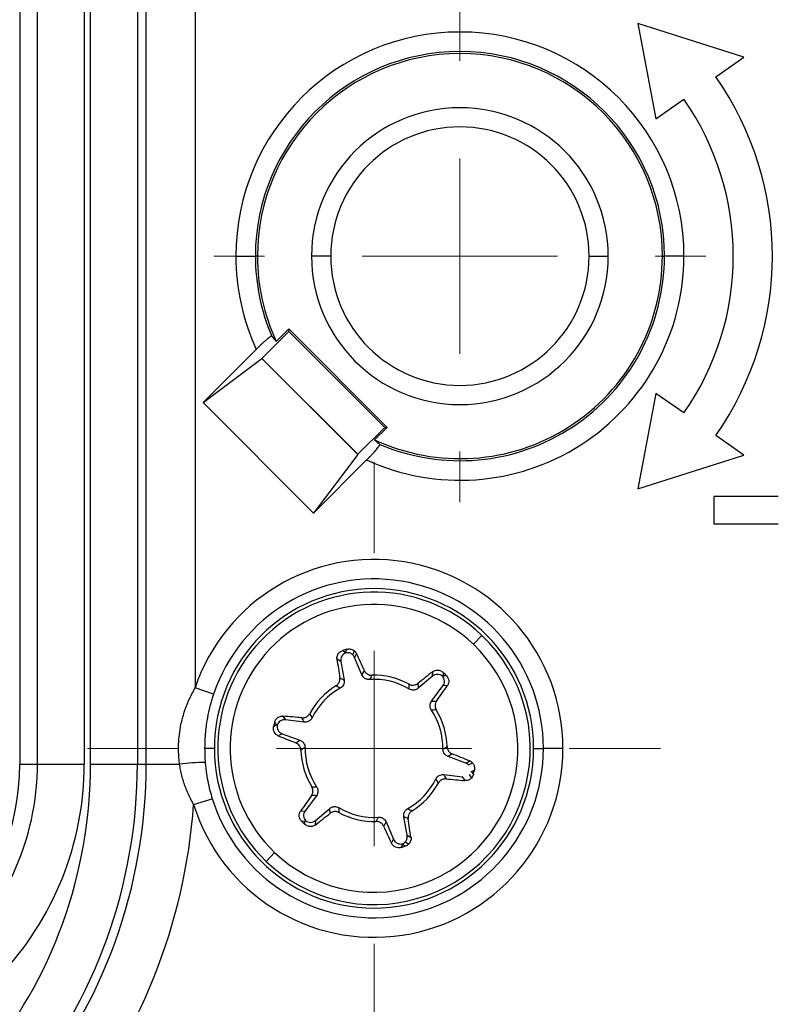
# Model space of a CAD drawing. Header units: millimetres. Extents: x 5 to 597, y 5 to 415.
# Tile 27 of 132: x 248.41 to 252.28, y 317.12 to 322.16. Entities that reach past the tile are written whole.
import ezdxf

# ---------------------------------------------------------------- set-up
doc = ezdxf.new("R2010")
doc.units = ezdxf.units.MM
doc.styles.add('SLDTEXTSTYLE0', font='ARIAL.TTF', dxfattribs={"width": 0.948})
doc.dimstyles.new('SLDDIMSTYLE5', dxfattribs={"dimtxt": 2.5, "dimasz": 2.5, "dimexe": 0, "dimexo": 0.0625, "dimtad": 1, "dimdec": 0, "dimlfac": 5, "dimrnd": 1e-09, "dimzin": 12, "dimdsep": 46, "dimtxsty": 'SLDTEXTSTYLE0', "dimsah": 1, "dimcen": 0.09, "dimadec": 0, "dimazin": 3, "dimtfac": 1, "dimtdec": 0, "dimtofl": 0, "dimtmove": 0, "dimatfit": 3, "dimfxl": 0, "dimfrac": 2, "dimtolj": 1, "dimtzin": 12, "dimarcsym": 0})

# ---------------------------------------------------------------- blocks, each defined once
blk = doc.blocks.new('_D_6')
at = {"color": 7, "linetype": 'Continuous', "lineweight": 0}
for p, q in [((242.0878, 322.1208), (242.0878, 294.7191)), ((262.6454, 322.1208), (262.6454, 314.1311)), ((262.6454, 312.6071), (262.6454, 303.9311)), ((262.6454, 302.4071), (262.6454, 294.7191)), ((262.6454, 295.7191), (242.0878, 295.7191))]:
    blk.add_line(p, q, dxfattribs=at)
at = {"color": 7, "linetype": 'Continuous', "lineweight": 18}
for points in [[(242.0878, 295.7191), (244.5878, 295.4091), (244.5878, 296.0291)], [(262.6454, 295.7191), (260.1454, 296.0291), (260.1454, 295.4091)]]:
    blk.add_solid(points, dxfattribs=at)
at = {"color": 7, "linetype": 'Continuous', "lineweight": 18, "insert": (250.5211, 298.9418), "char_height": 2.5, "attachment_point": 1, "style": 'SLDTEXTSTYLE0'}
blk.add_mtext('103', dxfattribs=at)
blk = doc.blocks.new('SW_CENTERMARKSYMBOL_7')
at = {"color": 0, "linetype": 'Continuous', "lineweight": 18}
for p, q in [((0, 1), (0, 1.4674)), ((0, 0), (0, 0.5)), ((-1, 0), (-1.4674, 0)), ((0, 0), (-0.5, 0)), ((0, 0), (0, -0.5)), ((0, 0), (0.5, 0)), ((1, 0), (1.4674, 0)), ((0, -1), (0, -1.4674))]:
    blk.add_line(p, q, dxfattribs=at)
blk = doc.blocks.new('SW_CENTERMARKSYMBOL_10')
at = {"color": 0, "linetype": 'Continuous', "lineweight": 18}
for p, q in [((0, 1), (0, 1.2599)), ((0, 0), (0, 0.5)), ((-1, 0), (-1.2599, 0)), ((0, 0), (-0.5, 0)), ((0, 0), (0, -0.5)), ((0, 0), (0.5, 0)), ((1, 0), (1.2599, 0)), ((0, -1), (0, -1.2599))]:
    blk.add_line(p, q, dxfattribs=at)

msp = doc.modelspace()

# ---------------------------------------------------------------- linework, layer by layer
at = {"color": 7, "linetype": 'Continuous', "lineweight": 25}
for p, q in [((248.4121, 322.545), (248.4121, 318.349)), ((248.4122, 322.545), (248.4122, 318.349)), ((248.5029, 318.349), (248.5029, 322.545)), ((248.7428, 322.545), (248.7428, 318.349)), ((248.7752, 318.349), (248.7752, 322.545)), ((249.0151, 322.545), (249.0151, 318.349)), ((249.0602, 318.349), (249.0602, 322.545)), ((249.3101, 322.545), (249.3101, 318.7389)), ((251.5785, 322.1401), (251.6699, 321.6516)), ((252.1207, 321.9673), (251.5785, 322.1401)), ((251.9772, 321.8668), (252.1207, 321.9673)), ((251.6699, 321.6516), (251.8134, 321.7521)), ((249.5192, 320.9491), (249.6191, 320.9491)), ((249.6297, 320.9491), (249.6191, 320.9491)), ((250.005, 320.9491), (249.9067, 320.9491)), ((251.3282, 320.9491), (251.4264, 320.9491)), ((251.7035, 320.9491), (251.714, 320.9491)), ((251.814, 320.9491), (251.714, 320.9491)), ((249.7898, 320.5637), (249.6519, 320.4258)), ((249.7898, 320.5761), (249.7261, 320.5124)), ((249.7898, 320.5637), (249.7898, 320.5761)), ((250.2936, 320.0722), (249.7898, 320.5761)), ((250.2812, 320.0722), (249.7898, 320.5637)), ((249.6233, 320.4715), (249.3514, 320.1995)), ((249.3514, 320.1995), (249.6516, 320.4258)), ((249.6519, 320.4258), (249.6516, 320.4258)), ((249.6516, 320.4258), (250.1433, 319.9341)), ((249.6519, 320.4258), (250.1433, 319.9344)), ((251.6699, 320.2465), (251.5785, 319.7581)), ((251.8134, 320.1461), (251.6699, 320.2465)), ((249.917, 319.6338), (249.3514, 320.1995)), ((250.1433, 319.9344), (250.2812, 320.0722)), ((250.2299, 320.0086), (250.2936, 320.0722)), ((250.2812, 320.0722), (250.2936, 320.0722)), ((252.1207, 319.9309), (251.9772, 320.0313)), ((250.1433, 319.9341), (249.917, 319.6338)), ((249.917, 319.6338), (250.189, 319.9058)), ((250.1433, 319.9344), (250.1433, 319.9341)), ((251.5785, 319.7581), (252.1207, 319.9309)), ((251.9666, 319.7191), (251.9666, 319.5791)), ((252.2968, 319.7191), (251.9666, 319.7191)), ((251.9666, 319.5791), (252.2968, 319.5791)), ((250.7356, 318.9619), (250.7792, 319.0075)), ((250.0807, 318.9214), (250.0878, 318.9363)), ((250.0566, 318.8737), (250.0371, 318.8857)), ((250.0666, 318.9301), (250.0807, 318.9214)), ((250.1174, 318.9078), (250.1269, 318.9278)), ((250.1364, 318.9152), (250.1266, 318.8945)), ((250.1643, 318.8057), (250.1266, 318.8945)), ((250.0566, 318.8737), (250.0736, 318.779)), ((250.5266, 318.7986), (250.4531, 318.7365)), ((250.5266, 318.7986), (250.5273, 318.8215)), ((250.5805, 318.8181), (250.58, 318.8016)), ((250.58, 318.8016), (250.5965, 318.8029)), ((249.4048, 318.7069), (249.3101, 318.7389)), ((250.5216, 318.6714), (250.5797, 318.7484)), ((250.6024, 318.7502), (250.5797, 318.7484)), ((249.7605, 318.594), (249.7735, 318.5752)), ((249.7127, 318.541), (249.7273, 318.5489)), ((249.7273, 318.5489), (249.7179, 318.5625)), ((249.8692, 318.5634), (249.7735, 318.5752)), ((249.7566, 318.5041), (249.7364, 318.4933)), ((249.7566, 318.5041), (249.8471, 318.4715)), ((249.409, 318.4291), (249.3594, 318.4291)), ((250.6966, 318.354), (250.6061, 318.3866)), ((251.0442, 318.4291), (251.094, 318.4291)), ((251.194, 318.4291), (251.094, 318.4291)), ((248.4122, 318.349), (248.4121, 318.349)), ((248.4122, 318.349), (248.5029, 318.349)), ((248.5029, 318.349), (248.7428, 318.349)), ((248.7752, 318.349), (249.0151, 318.349)), ((249.0151, 318.349), (249.0602, 318.349)), ((249.0602, 318.349), (249.2311, 318.349)), ((250.6966, 318.354), (250.7168, 318.3648)), ((250.7106, 318.3453), (250.7302, 318.3558)), ((250.584, 318.2947), (250.6797, 318.2829)), ((250.6927, 318.2641), (250.6797, 318.2829)), ((250.7134, 318.2949), (250.7255, 318.2773)), ((250.7405, 318.3171), (250.7259, 318.3092)), ((250.7259, 318.3092), (250.7353, 318.2957)), ((249.9315, 318.1867), (249.8735, 318.1097)), ((249.3028, 318.1418), (249.3983, 318.1715)), ((249.8507, 318.1079), (249.8735, 318.1097)), ((249.9265, 318.0595), (250.0001, 318.1216)), ((250.3966, 317.9845), (250.3796, 318.0792)), ((249.8732, 318.0566), (249.8567, 318.0552)), ((249.8727, 318.04), (249.8732, 318.0566)), ((249.9265, 318.0595), (249.9258, 318.0366)), ((250.2889, 318.0524), (250.3266, 317.9636)), ((250.3966, 317.9845), (250.4161, 317.9724)), ((250.3168, 317.943), (250.3266, 317.9636)), ((250.3725, 317.9367), (250.3654, 317.9218)), ((250.3866, 317.928), (250.3725, 317.9367)), ((250.3862, 317.9499), (250.4044, 317.9386)), ((249.7175, 317.8962), (249.6739, 317.8506))]:
    msp.add_line(p, q, dxfattribs=at)
for centre, radius, start, end in [((250.6666, 320.9491), 1.1474, 0, 180), ((250.6666, 320.9491), 1.0474, 0, 180), ((250.6666, 320.9491), 1.0369, 0, 180), ((250.6666, 320.9491), 1.6, 325, 35), ((250.6666, 320.9491), 0.7599, 0, 180), ((250.6666, 320.9491), 1.4, 325, 35), ((250.6666, 320.9491), 0.6616, 0, 180), ((250.6666, 320.9491), 1.1474, 180, 204.5977), ((250.6666, 320.9491), 1.0474, 180, 203.0532), ((250.6666, 320.9491), 1.0369, 180, 204.9051), ((250.6666, 320.9491), 0.7599, 180, 0), ((250.6666, 320.9491), 0.6616, 180, 0), ((250.6666, 320.9491), 1.1474, 245.4023, 0), ((250.6666, 320.9491), 1.0369, 245.0949, 0), ((250.6666, 320.9491), 1.0474, 246.9468, 0), ((250.2266, 318.4291), 0.9674, 0, 161.3212), ((250.2266, 318.4291), 0.8674, 0, 161.3212), ((250.2266, 318.4291), 0.8176, 0, 180), ((250.2266, 318.4291), 0.8, 46.3056, 226.3056), ((250.2266, 318.4291), 0.7369, 46.3056, 226.3056), ((250.2266, 318.4291), 0.8, 226.3056, 46.3056), ((250.2266, 318.4291), 0.7369, 226.3056, 46.3056), ((253.7474, 306.3931), 13.0662, 106.2654, 106.36212), ((261.3121, 320.4723), 11.3861, 188.01003, 188.50016), ((239.8263, 314.0763), 11.3892, 24.6516, 25.14222), ((250.2266, 318.4291), 0.3532, 59.2766, 93.7412), ((250.2266, 318.4291), 0.3743, 61.3665, 91.6565), ((257.5389, 309.8503), 11.3861, 128.01003, 128.50016), ((241.5636, 309.3619), 13.0662, 46.2654, 46.36212), ((250.2266, 318.4291), 0.3743, 121.3665, 151.6565), ((250.2266, 318.4291), 0.3532, 119.2766, 153.7412), ((241.2568, 325.2596), 11.3892, 324.6516, 325.14222), ((248.796, 307.2457), 11.3892, 84.6516, 85.14222), ((250.2266, 318.4291), 0.3532, 359.2766, 33.7412), ((250.2266, 318.4291), 0.3743, 1.3665, 31.6565), ((262.4104, 315.4602), 13.0662, 166.2654, 166.36212), ((253.9998, 329.0511), 11.3861, 248.01003, 248.50016), ((250.2266, 318.4291), 0.3532, 179.2766, 213.7412), ((250.2266, 318.4291), 0.9674, 197.2722, 0), ((250.2266, 318.4291), 0.8674, 197.2722, 0), ((250.2266, 318.4291), 0.8176, 180, 0), ((250.2266, 318.4291), 0.3743, 181.3665, 211.6565), ((246.4533, 307.807), 11.3861, 68.01003, 68.50016), ((247.1666, 318.349), 1.2456, 316.2383, 0), ((247.1666, 318.349), 1.3363, 316.2383, 0), ((246.3777, 318.349), 2.3975, 320.2554, 0), ((247.1666, 318.349), 1.5762, 316.2383, 0), ((246.3777, 318.349), 2.6374, 320.2554, 0), ((246.3777, 318.349), 2.6825, 320.2554, 0), ((249.3826, 316.9908), 1.3666, 90.8488, 96.3643), ((238.0427, 321.3979), 13.0662, 346.2654, 346.36212), ((250.2266, 318.4291), 0.3532, 299.2766, 333.7412), ((250.2266, 318.4291), 0.3743, 301.3665, 331.6565), ((251.6571, 329.6124), 11.3892, 264.6516, 265.14222), ((259.1964, 311.5985), 11.3892, 144.6516, 145.14222), ((246.3777, 318.349), 2.9324, 320.2554, 355.9483), ((242.9143, 327.0078), 11.3861, 308.01003, 308.50016), ((250.2266, 318.4291), 0.3532, 239.2766, 273.7412), ((250.2266, 318.4291), 0.3743, 241.3665, 271.6565), ((258.8896, 327.4962), 13.0662, 226.2654, 226.36212), ((260.6269, 322.7818), 11.3892, 204.6516, 205.14222), ((239.141, 316.3858), 11.3861, 8.01003, 8.50016), ((246.7057, 330.465), 13.0662, 286.2654, 286.36212)]:
    msp.add_arc(centre, radius, start, end, dxfattribs=at)
for points, knots in [([(249.7028, 320.5389), (249.7024, 320.5391), (249.7017, 320.5394), (249.6988, 320.5381), (249.6942, 320.5353), (249.6869, 320.53), (249.6767, 320.5216), (249.6647, 320.511), (249.6515, 320.4988), (249.6375, 320.4855), (249.628, 320.4762), (249.6233, 320.4715)], [0, 0, 0, 0, 0.082236, 0.165173, 0.25051, 0.37402, 0.499688, 0.621529, 0.748861, 0.873687, 1, 1, 1, 1]), ([(250.189, 319.9058), (250.1928, 319.9097), (250.2004, 319.9173), (250.2113, 319.9285), (250.2213, 319.9393), (250.2305, 319.9494), (250.2394, 319.9596), (250.2474, 319.9694), (250.2534, 319.9774), (250.2569, 319.9833), (250.2566, 319.9846), (250.2564, 319.9853)], [0, 0, 0, 0, 0.103597, 0.203213, 0.301014, 0.399285, 0.50028, 0.623427, 0.749844, 0.875102, 1, 1, 1, 1]), ([(250.0878, 318.9363), (250.09, 318.9368), (250.0946, 318.9379), (250.1017, 318.9381), (250.1099, 318.9369), (250.1188, 318.9339), (250.1242, 318.9298), (250.1269, 318.9278)], [0, 0, 0, 0, 0.16409, 0.329237, 0.500053, 0.751532, 1, 1, 1, 1]), ([(250.0371, 318.8857), (250.0369, 318.8888), (250.0364, 318.895), (250.0386, 318.9042), (250.0425, 318.9121), (250.0476, 318.9186), (250.0531, 318.9236), (250.0595, 318.9276), (250.0642, 318.9293), (250.0666, 318.9301)], [0, 0, 0, 0, 0.167465, 0.331192, 0.499957, 0.625389, 0.75014, 0.87576, 1, 1, 1, 1]), ([(250.0817, 318.918), (250.0738, 318.9149), (250.0659, 318.9087), (250.0564, 318.892), (250.0551, 318.882), (250.0566, 318.8737)], [0, 0, 0, 0, 0.5, 0.5, 1, 1, 1, 1]), ([(250.1174, 318.9078), (250.1129, 318.9121), (250.1071, 318.9155), (250.0945, 318.9191), (250.0878, 318.9192), (250.0817, 318.918)], [0, 0, 0, 0, 0.5, 0.5, 1, 1, 1, 1]), ([(250.0317, 318.7487), (250.034, 318.7502), (250.0384, 318.7532), (250.0437, 318.7593), (250.0483, 318.7674), (250.0518, 318.7777), (250.0513, 318.7854), (250.0511, 318.7893)], [0, 0, 0, 0, 0.164912, 0.328338, 0.499471, 0.749138, 1, 1, 1, 1]), ([(250.2035, 318.7815), (250.2008, 318.7815), (250.1954, 318.7815), (250.1874, 318.7836), (250.1788, 318.7879), (250.17, 318.7949), (250.1662, 318.8021), (250.1643, 318.8057)], [0, 0, 0, 0, 0.164869, 0.329275, 0.500477, 0.752399, 1, 1, 1, 1]), ([(250.1774, 318.8267), (250.1786, 318.8244), (250.181, 318.8198), (250.1864, 318.814), (250.1938, 318.8085), (250.2037, 318.8039), (250.2118, 318.8034), (250.2158, 318.8032)], [0, 0, 0, 0, 0.1689133, 0.3338407, 0.5015592, 0.7542126, 1, 1, 1, 1]), ([(250.5775, 318.799), (250.571, 318.8044), (250.5616, 318.8081), (250.5424, 318.8079), (250.5331, 318.8041), (250.5266, 318.7986)], [0, 0, 0, 0, 0.5, 0.5, 1, 1, 1, 1]), ([(250.5273, 318.8215), (250.5299, 318.8232), (250.535, 318.8267), (250.5441, 318.8295), (250.5529, 318.83), (250.561, 318.8289), (250.5681, 318.8265), (250.5748, 318.823), (250.5786, 318.8198), (250.5805, 318.8181)], [0, 0, 0, 0, 0.167465, 0.331192, 0.499957, 0.625389, 0.75014, 0.87576, 1, 1, 1, 1]), ([(250.5797, 318.7484), (250.5848, 318.7551), (250.5881, 318.7646), (250.5873, 318.7836), (250.5832, 318.7927), (250.5775, 318.799)], [0, 0, 0, 0, 0.5, 0.5, 1, 1, 1, 1]), ([(250.5965, 318.8029), (250.5982, 318.8011), (250.6016, 318.7974), (250.6066, 318.7888), (250.6101, 318.7769), (250.6091, 318.7649), (250.6061, 318.7561), (250.6037, 318.7522), (250.6024, 318.7502)], [0, 0, 0, 0, 0.124315, 0.250778, 0.499752, 0.748742, 0.875177, 1, 1, 1, 1]), ([(249.2311, 318.349), (249.23, 318.3574), (249.2279, 318.3742), (249.2256, 318.4079), (249.2252, 318.4499), (249.2292, 318.5004), (249.2383, 318.5555), (249.2541, 318.6149), (249.278, 318.6782), (249.2993, 318.7185), (249.3101, 318.7389)], [0, 0, 0, 0, 0.062789, 0.125271, 0.249627, 0.373679, 0.499651, 0.662788, 0.82902, 1, 1, 1, 1]), ([(250.0736, 318.779), (250.0739, 318.7763), (250.0745, 318.7709), (250.0733, 318.7627), (250.07, 318.7537), (250.064, 318.7441), (250.0572, 318.7395), (250.0538, 318.7372)], [0, 0, 0, 0, 0.164862, 0.32926, 0.500479, 0.752414, 1, 1, 1, 1]), ([(250.406, 318.7576), (250.4084, 318.7564), (250.4132, 318.7541), (250.4212, 318.7526), (250.4305, 318.7526), (250.4411, 318.7547), (250.4476, 318.759), (250.4508, 318.7612)], [0, 0, 0, 0, 0.164912, 0.328338, 0.499471, 0.749138, 1, 1, 1, 1]), ([(250.4531, 318.7365), (250.4509, 318.7349), (250.4466, 318.7317), (250.4389, 318.7286), (250.4294, 318.727), (250.4182, 318.7274), (250.4107, 318.7309), (250.407, 318.7327)], [0, 0, 0, 0, 0.164862, 0.32926, 0.500479, 0.752414, 1, 1, 1, 1]), ([(249.4048, 318.7069), (249.4024, 318.6997), (249.3975, 318.6847), (249.39, 318.659), (249.3802, 318.6207), (249.3691, 318.5647), (249.3608, 318.4976), (249.3598, 318.4505), (249.3594, 318.4291)], [0, 0, 0, 0, 0.080492, 0.167477, 0.283629, 0.499946, 0.77312, 1, 1, 1, 1]), ([(250.5203, 318.6253), (250.5189, 318.6276), (250.5162, 318.6322), (250.5141, 318.6402), (250.5135, 318.6498), (250.5151, 318.6609), (250.5195, 318.6679), (250.5216, 318.6714)], [0, 0, 0, 0, 0.164869, 0.329275, 0.500477, 0.752399, 1, 1, 1, 1]), ([(250.5464, 318.6705), (250.545, 318.6682), (250.5422, 318.6639), (250.5399, 318.6563), (250.5388, 318.6472), (250.5397, 318.6363), (250.5434, 318.6291), (250.5452, 318.6255)], [0, 0, 0, 0, 0.168913, 0.333841, 0.501559, 0.754213, 1, 1, 1, 1]), ([(249.7179, 318.5625), (249.7186, 318.5648), (249.72, 318.5696), (249.725, 318.5783), (249.7336, 318.5873), (249.7445, 318.5924), (249.7536, 318.5942), (249.7582, 318.5941), (249.7605, 318.594)], [0, 0, 0, 0, 0.1243154, 0.2507778, 0.4997518, 0.7487418, 0.8751767, 1, 1, 1, 1]), ([(249.8576, 318.5853), (249.8602, 318.5852), (249.8654, 318.585), (249.8731, 318.5868), (249.8816, 318.5904), (249.8905, 318.5966), (249.895, 318.6034), (249.8971, 318.6068)], [0, 0, 0, 0, 0.168913, 0.333841, 0.501559, 0.754213, 1, 1, 1, 1]), ([(249.9098, 318.5853), (249.9085, 318.583), (249.9058, 318.5783), (249.8999, 318.5725), (249.892, 318.5671), (249.8815, 318.563), (249.8733, 318.5633), (249.8692, 318.5634)], [0, 0, 0, 0, 0.164869, 0.329275, 0.500477, 0.752399, 1, 1, 1, 1]), ([(249.7364, 318.4933), (249.7336, 318.4946), (249.728, 318.4973), (249.7211, 318.5038), (249.7162, 318.5112), (249.7131, 318.5188), (249.7116, 318.5261), (249.7113, 318.5336), (249.7122, 318.5386), (249.7127, 318.541)], [0, 0, 0, 0, 0.167465, 0.331192, 0.499957, 0.625389, 0.75014, 0.87576, 1, 1, 1, 1]), ([(249.7307, 318.548), (249.7294, 318.5396), (249.7309, 318.5297), (249.7406, 318.5132), (249.7485, 318.507), (249.7566, 318.5041)], [0, 0, 0, 0, 0.5, 0.5, 1, 1, 1, 1]), ([(249.7735, 318.5752), (249.7651, 318.5762), (249.7553, 318.5744), (249.7392, 318.5642), (249.7334, 318.5561), (249.7307, 318.548)], [0, 0, 0, 0, 0.5, 0.5, 1, 1, 1, 1]), ([(249.8524, 318.4201), (249.8522, 318.4228), (249.8518, 318.4281), (249.8491, 318.4358), (249.8444, 318.4439), (249.8373, 318.452), (249.8303, 318.4555), (249.8268, 318.4572)], [0, 0, 0, 0, 0.1649116, 0.3283379, 0.4994709, 0.7491383, 1, 1, 1, 1]), ([(249.8471, 318.4715), (249.8495, 318.4704), (249.8545, 318.4683), (249.861, 318.4631), (249.8672, 318.4558), (249.8725, 318.4458), (249.8731, 318.4376), (249.8734, 318.4335)], [0, 0, 0, 0, 0.164862, 0.32926, 0.500479, 0.752414, 1, 1, 1, 1]), ([(250.6008, 318.438), (250.601, 318.4353), (250.6014, 318.43), (250.6041, 318.4223), (250.6087, 318.4142), (250.6159, 318.4061), (250.6229, 318.4026), (250.6263, 318.4009)], [0, 0, 0, 0, 0.164912, 0.328338, 0.499471, 0.749138, 1, 1, 1, 1]), ([(249.3594, 318.4291), (249.3595, 318.4173), (249.3597, 318.3934), (249.3614, 318.3695), (249.3623, 318.3573)], [0, 0, 0, 0, 0.490181, 1, 1, 1, 1]), ([(250.6061, 318.3866), (250.6036, 318.3877), (250.5987, 318.3898), (250.5922, 318.395), (250.586, 318.4024), (250.5807, 318.4123), (250.5801, 318.4205), (250.5798, 318.4246)], [0, 0, 0, 0, 0.164862, 0.32926, 0.500479, 0.752414, 1, 1, 1, 1]), ([(249.3028, 318.1418), (249.2975, 318.1517), (249.287, 318.1712), (249.2731, 318.2009), (249.2611, 318.2304), (249.2509, 318.26), (249.2425, 318.2895), (249.2357, 318.3192), (249.2326, 318.3391), (249.2311, 318.349)], [0, 0, 0, 0, 0.152329, 0.300519, 0.445117, 0.586714, 0.725943, 0.863473, 1, 1, 1, 1]), ([(249.3623, 318.3573), (249.363, 318.35), (249.3644, 318.3342), (249.3682, 318.3029), (249.375, 318.2621), (249.3852, 318.2158), (249.3941, 318.1854), (249.3983, 318.1715)], [0, 0, 0, 0, 0.1158155, 0.2503729, 0.4999903, 0.770585, 1, 1, 1, 1]), ([(250.7168, 318.3648), (250.7192, 318.3637), (250.7241, 318.3614), (250.7282, 318.3577), (250.7302, 318.3558)], [0, 0, 0, 0, 0.497709, 1, 1, 1, 1]), ([(250.7302, 318.3558), (250.7316, 318.3541), (250.7346, 318.3507), (250.7379, 318.3447), (250.7407, 318.337), (250.7422, 318.3276), (250.7411, 318.3206), (250.7405, 318.3171)], [0, 0, 0, 0, 0.166438, 0.331885, 0.50069, 0.753939, 1, 1, 1, 1]), ([(250.5434, 318.2728), (250.5447, 318.2751), (250.5474, 318.2798), (250.5532, 318.2857), (250.5612, 318.291), (250.5717, 318.2951), (250.5799, 318.2948), (250.584, 318.2947)], [0, 0, 0, 0, 0.164869, 0.329275, 0.500477, 0.752399, 1, 1, 1, 1]), ([(250.7353, 318.2957), (250.7342, 318.2923), (250.7321, 318.2855), (250.7277, 318.2801), (250.7255, 318.2773)], [0, 0, 0, 0, 0.496725, 1, 1, 1, 1]), ([(249.9068, 318.1877), (249.9082, 318.1899), (249.9109, 318.1942), (249.9133, 318.2018), (249.9143, 318.2109), (249.9135, 318.2218), (249.9098, 318.229), (249.908, 318.2326)], [0, 0, 0, 0, 0.168913, 0.333841, 0.501559, 0.754213, 1, 1, 1, 1]), ([(249.9328, 318.2329), (249.9342, 318.2305), (249.9369, 318.2259), (249.9391, 318.2179), (249.9397, 318.2083), (249.9381, 318.1972), (249.9337, 318.1902), (249.9315, 318.1867)], [0, 0, 0, 0, 0.164869, 0.329275, 0.500477, 0.752399, 1, 1, 1, 1]), ([(250.5955, 318.2728), (250.5929, 318.2729), (250.5878, 318.2731), (250.5801, 318.2714), (250.5716, 318.2677), (250.5626, 318.2615), (250.5582, 318.2547), (250.556, 318.2513)], [0, 0, 0, 0, 0.1689133, 0.3338407, 0.5015592, 0.7542126, 1, 1, 1, 1]), ([(250.7255, 318.2773), (250.724, 318.2759), (250.7211, 318.2729), (250.716, 318.2694), (250.7095, 318.2663), (250.7016, 318.264), (250.6956, 318.2641), (250.6927, 318.2641)], [0, 0, 0, 0, 0.164447, 0.329398, 0.498341, 0.751814, 1, 1, 1, 1]), ([(250.0001, 318.1216), (250.0022, 318.1232), (250.0066, 318.1265), (250.0143, 318.1295), (250.0238, 318.1312), (250.035, 318.1308), (250.0424, 318.1272), (250.0461, 318.1254)], [0, 0, 0, 0, 0.164862, 0.32926, 0.500479, 0.752414, 1, 1, 1, 1]), ([(249.8567, 318.0552), (249.855, 318.057), (249.8516, 318.0607), (249.8466, 318.0693), (249.8431, 318.0812), (249.8441, 318.0932), (249.8471, 318.102), (249.8495, 318.1059), (249.8507, 318.1079)], [0, 0, 0, 0, 0.124315, 0.250778, 0.499752, 0.748742, 0.875177, 1, 1, 1, 1]), ([(249.8735, 318.1097), (249.8684, 318.103), (249.8651, 318.0935), (249.8659, 318.0745), (249.87, 318.0654), (249.8756, 318.0591)], [0, 0, 0, 0, 0.5, 0.5, 1, 1, 1, 1]), ([(250.0472, 318.1005), (250.0448, 318.1017), (250.04, 318.104), (250.032, 318.1055), (250.0227, 318.1055), (250.012, 318.1034), (250.0056, 318.0991), (250.0023, 318.0969)], [0, 0, 0, 0, 0.1649116, 0.3283379, 0.4994709, 0.7491383, 1, 1, 1, 1]), ([(250.2496, 318.0766), (250.2523, 318.0766), (250.2577, 318.0766), (250.2657, 318.0745), (250.2743, 318.0702), (250.2831, 318.0633), (250.287, 318.056), (250.2889, 318.0524)], [0, 0, 0, 0, 0.164869, 0.329275, 0.500477, 0.752399, 1, 1, 1, 1]), ([(250.3796, 318.0792), (250.3793, 318.0818), (250.3786, 318.0872), (250.3799, 318.0954), (250.3832, 318.1045), (250.3891, 318.114), (250.3959, 318.1186), (250.3993, 318.1209)], [0, 0, 0, 0, 0.164862, 0.32926, 0.500479, 0.752414, 1, 1, 1, 1]), ([(250.4214, 318.1094), (250.4192, 318.1079), (250.4148, 318.1049), (250.4095, 318.0988), (250.4048, 318.0907), (250.4013, 318.0804), (250.4018, 318.0727), (250.4021, 318.0688)], [0, 0, 0, 0, 0.1649116, 0.3283379, 0.4994709, 0.7491383, 1, 1, 1, 1]), ([(249.9258, 318.0366), (249.9233, 318.0349), (249.9182, 318.0314), (249.9091, 318.0287), (249.9003, 318.0281), (249.8921, 318.0292), (249.8851, 318.0316), (249.8784, 318.0351), (249.8746, 318.0384), (249.8727, 318.04)], [0, 0, 0, 0, 0.167465, 0.331192, 0.499957, 0.625389, 0.75014, 0.87576, 1, 1, 1, 1]), ([(249.8756, 318.0591), (249.8822, 318.0538), (249.8916, 318.0501), (249.9107, 318.0502), (249.92, 318.0541), (249.9265, 318.0595)], [0, 0, 0, 0, 0.5, 0.5, 1, 1, 1, 1]), ([(250.2757, 318.0314), (250.2745, 318.0337), (250.2721, 318.0383), (250.2668, 318.0441), (250.2593, 318.0496), (250.2495, 318.0543), (250.2414, 318.0547), (250.2374, 318.0549)], [0, 0, 0, 0, 0.1689133, 0.3338407, 0.5015592, 0.7542126, 1, 1, 1, 1]), ([(250.3862, 317.9499), (250.3903, 317.9543), (250.3937, 317.9598), (250.3973, 317.972), (250.3976, 317.9785), (250.3966, 317.9845)], [0, 0, 0, 0, 0.5, 0.5, 1, 1, 1, 1]), ([(250.3654, 317.9218), (250.363, 317.9212), (250.3581, 317.9201), (250.3482, 317.9201), (250.3361, 317.923), (250.3262, 317.9299), (250.3201, 317.9369), (250.3179, 317.9409), (250.3168, 317.943)], [0, 0, 0, 0, 0.124315, 0.250778, 0.499752, 0.748742, 0.875177, 1, 1, 1, 1]), ([(250.3266, 317.9636), (250.3299, 317.9558), (250.3364, 317.9482), (250.3532, 317.9394), (250.3632, 317.9384), (250.3715, 317.9402)], [0, 0, 0, 0, 0.5, 0.5, 1, 1, 1, 1]), ([(250.4044, 317.9386), (250.4018, 317.9363), (250.3966, 317.9316), (250.3899, 317.9292), (250.3866, 317.928)], [0, 0, 0, 0, 0.503236, 1, 1, 1, 1]), ([(250.4161, 317.9724), (250.4163, 317.9694), (250.4167, 317.9634), (250.4146, 317.9543), (250.4107, 317.9458), (250.4065, 317.941), (250.4044, 317.9386)], [0, 0, 0, 0, 0.248592, 0.502236, 0.753513, 1, 1, 1, 1])]:
    msp.add_open_spline(points, degree=3, knots=knots, dxfattribs=at)
for points in [[(249.7028, 320.5389), (249.7104, 320.5299), (249.7182, 320.5211), (249.7261, 320.5124)], [(250.2299, 320.0086), (250.2386, 320.0007), (250.2475, 319.9929), (250.2564, 319.9853)], [(250.0817, 318.918), (250.0814, 318.9191), (250.081, 318.9203), (250.0807, 318.9214)], [(250.1266, 318.8945), (250.1245, 318.8995), (250.1213, 318.9041), (250.1174, 318.9078)], [(250.1269, 318.9278), (250.1309, 318.9242), (250.1341, 318.9199), (250.1364, 318.9152)], [(250.0511, 318.7893), (250.0586, 318.786), (250.0661, 318.7825), (250.0736, 318.779)], [(250.1643, 318.8057), (250.1686, 318.8128), (250.173, 318.8198), (250.1774, 318.8267)], [(250.2158, 318.8032), (250.2116, 318.7961), (250.2076, 318.7888), (250.2035, 318.7815)], [(250.5775, 318.799), (250.5784, 318.7999), (250.5792, 318.8007), (250.58, 318.8016)], [(250.0538, 318.7372), (250.0465, 318.7411), (250.0391, 318.7449), (250.0317, 318.7487)], [(250.407, 318.7327), (250.4068, 318.7411), (250.4064, 318.7493), (250.406, 318.7576)], [(250.4508, 318.7612), (250.4517, 318.753), (250.4524, 318.7448), (250.4531, 318.7365)], [(250.5216, 318.6714), (250.5299, 318.6711), (250.5382, 318.6708), (250.5464, 318.6705)], [(249.8692, 318.5634), (249.8653, 318.5707), (249.8614, 318.578), (249.8576, 318.5853)], [(249.8971, 318.6068), (249.9013, 318.5996), (249.9055, 318.5925), (249.9098, 318.5853)], [(250.5452, 318.6255), (250.5369, 318.6255), (250.5286, 318.6254), (250.5203, 318.6253)], [(249.7307, 318.548), (249.7296, 318.5483), (249.7284, 318.5486), (249.7273, 318.5489)], [(249.8268, 318.4572), (249.8335, 318.462), (249.8402, 318.4668), (249.8471, 318.4715)], [(249.8734, 318.4335), (249.8663, 318.4291), (249.8593, 318.4246), (249.8524, 318.4201)], [(250.5798, 318.4246), (250.5869, 318.429), (250.5939, 318.4335), (250.6008, 318.438)], [(250.6263, 318.4009), (250.6197, 318.3961), (250.6129, 318.3913), (250.6061, 318.3866)], [(250.7106, 318.3453), (250.7067, 318.3491), (250.7018, 318.3521), (250.6966, 318.354)], [(250.584, 318.2947), (250.5879, 318.2874), (250.5918, 318.2801), (250.5955, 318.2728)], [(250.7259, 318.3092), (250.7248, 318.3095), (250.7236, 318.3098), (250.7224, 318.3101)], [(249.908, 318.2326), (249.9162, 318.2326), (249.9245, 318.2327), (249.9328, 318.2329)], [(250.556, 318.2513), (250.5519, 318.2585), (250.5477, 318.2656), (250.5434, 318.2728)], [(249.9315, 318.1867), (249.9232, 318.187), (249.915, 318.1873), (249.9068, 318.1877)], [(250.0023, 318.0969), (250.0015, 318.1051), (250.0007, 318.1133), (250.0001, 318.1216)], [(250.0461, 318.1254), (250.0464, 318.1171), (250.0468, 318.1088), (250.0472, 318.1005)], [(250.2374, 318.0549), (250.2415, 318.062), (250.2456, 318.0693), (250.2496, 318.0766)], [(250.4021, 318.0688), (250.3946, 318.0722), (250.3871, 318.0756), (250.3796, 318.0792)], [(250.3993, 318.1209), (250.4067, 318.117), (250.414, 318.1132), (250.4214, 318.1094)], [(249.8756, 318.0591), (249.8748, 318.0583), (249.874, 318.0574), (249.8732, 318.0566)], [(250.2889, 318.0524), (250.2846, 318.0453), (250.2802, 318.0383), (250.2757, 318.0314)], [(250.3715, 317.9402), (250.377, 317.9422), (250.3821, 317.9457), (250.3862, 317.9499)], [(250.3725, 317.9367), (250.3721, 317.9378), (250.3718, 317.939), (250.3715, 317.9402)]]:
    msp.add_open_spline(points, degree=3, dxfattribs=at)

# ---------------------------------------------------------------- block references
at = {"color": 7, "linetype": 'Continuous', "lineweight": 18}
for name, p in [('SW_CENTERMARKSYMBOL_10', (250.6666, 320.9491)), ('SW_CENTERMARKSYMBOL_7', (250.2266, 318.4291))]:
    msp.add_blockref(name, p, dxfattribs=at)

# ---------------------------------------------------------------- dimensions: what is measured, and where the dimension line sits
dim = msp.add_linear_dim(base=(242.0878, 295.7191), p1=(262.6454, 323.1208), p2=(242.0878, 323.1208), dimstyle='SLDDIMSTYLE5', dxfattribs=at)
dim.commit()
dim.dimension.update_dxf_attribs({"geometry": '_D_6', "text_midpoint": (253.3857, 295.7191), "dimtype": 160})

doc.saveas('drawing.dxf')
